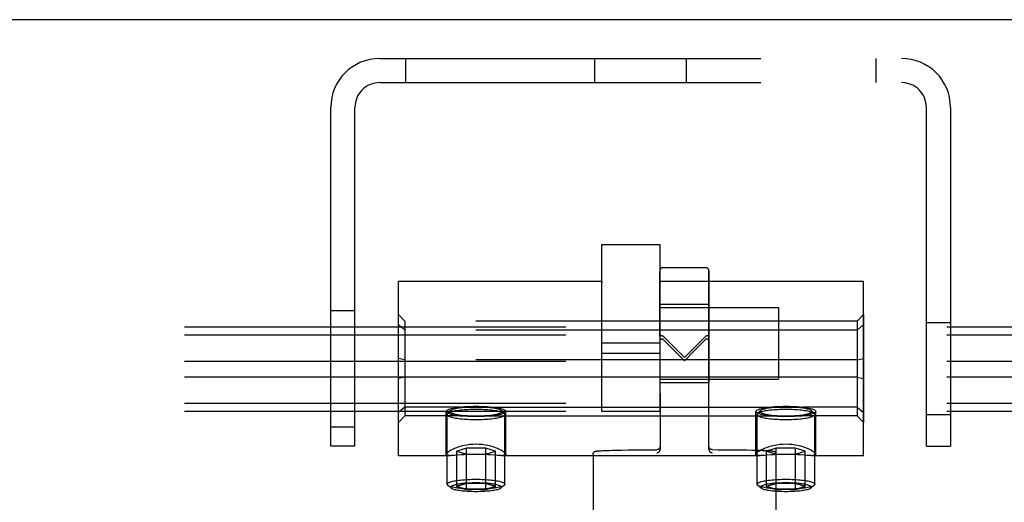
# Model space of a CAD drawing. Header units: inches. Extents: x 0 to 224, y 0 to 145.
# Tile 38 of 125: x 103.32 to 106.5, y 84.7 to 86.25. Entities that reach past the tile are written whole.
import ezdxf

# ---------------------------------------------------------------- set-up
doc = ezdxf.new("R2010")
doc.units = ezdxf.units.IN
doc.header["$LTSCALE"] = 12.302632
doc.header["$MEASUREMENT"] = 0
doc.linetypes.add('HIDDEN', pattern=[0.2, 0.1, -0.1])
doc.layers.get('0').update_dxf_attribs({"linetype": 'CONTINUOUS'})
doc.layers.add('02___PRT_ALL_AXES', color=7, linetype='CONTINUOUS')
doc.layers.add('DEFAULT_2', color=8, linetype='HIDDEN')

msp = doc.modelspace()

# ---------------------------------------------------------------- linework, layer by layer
at = {"color": 7, "linetype": 'Continuous'}
msp.add_line((145.7603, 86.2542), (28.3853, 86.2542), dxfattribs=at)
at = {"layer": '02___PRT_ALL_AXES', "color": 8, "linetype": 'HIDDEN'}
for p, q in [((105.3949, 85.4547), (105.5329, 85.4547)), ((104.5415, 84.8482), (104.5415, 85.4102)), ((105.1978, 85.4102), (104.5415, 85.4102)), ((105.1978, 85.4102), (105.1978, 85.406)), ((105.3853, 85.4102), (105.3853, 85.406)), ((106.0415, 85.4102), (105.3853, 85.4102)), ((106.0415, 84.8482), (106.0415, 85.4102)), ((105.385, 85.3366), (105.543, 85.3367)), ((105.385, 85.3366), (105.3851, 85.2129)), ((105.3853, 84.9906), (105.3853, 85.3261)), ((105.3853, 85.3261), (105.7673, 85.3261)), ((105.543, 85.3367), (105.5431, 85.213)), ((105.7673, 85.3261), (105.7673, 85.0951)), ((105.1978, 84.9906), (105.1978, 85.2488)), ((105.3851, 85.2129), (105.3852, 85.0846)), ((105.5431, 85.213), (105.5432, 85.0847)), ((105.3853, 85.2108), (105.1978, 85.2108)), ((105.3853, 85.178), (105.1978, 85.178)), ((105.3853, 85.0951), (105.7673, 85.0951)), ((105.3852, 85.0846), (105.5432, 85.0847)), ((104.695, 84.8525), (104.695, 84.9909)), ((104.7392, 85.0049), (105.8438, 85.0049)), ((104.888, 84.8525), (104.888, 84.9909)), ((105.3853, 84.9906), (105.1978, 84.9906)), ((105.695, 84.8525), (105.695, 84.9909)), ((105.888, 84.8525), (105.888, 84.9909)), ((104.6983, 84.756), (104.6983, 84.981)), ((104.7392, 84.9768), (105.8438, 84.9768)), ((104.8848, 84.756), (104.8848, 84.981)), ((105.6983, 84.756), (105.6983, 84.981)), ((105.8848, 84.756), (105.8848, 84.981)), ((104.7087, 84.8482), (104.5415, 84.8482)), ((105.7087, 84.8482), (104.8744, 84.8482)), ((105.1693, 84.8526), (105.1698, 84.0857)), ((105.7593, 84.853), (105.7596, 84.48)), ((106.0415, 84.8482), (105.8744, 84.8482))]:
    msp.add_line(p, q, dxfattribs=at)
for points in [[(104.695, 84.9909), (104.6955, 84.9925), (104.6969, 84.9942), (104.6993, 84.9958), (104.7026, 84.9974), (104.7068, 84.9989), (104.7118, 85.0003), (104.7176, 85.0016), (104.7242, 85.0029), (104.7314, 85.004), (104.7392, 85.0049)], [(104.7392, 84.9768), (104.7314, 84.9778), (104.7242, 84.9789), (104.7176, 84.9801), (104.7118, 84.9814), (104.7068, 84.9828), (104.7026, 84.9843), (104.6993, 84.9859), (104.6969, 84.9875), (104.6955, 84.9892), (104.695, 84.9909)], [(104.7392, 85.0049), (104.7472, 85.0058), (104.7556, 85.0064), (104.7643, 85.0069), (104.7732, 85.0073), (104.7823, 85.0075), (104.7915, 85.0076)], [(104.7915, 85.0076), (104.8008, 85.0075), (104.8098, 85.0073), (104.8188, 85.0069), (104.8275, 85.0064), (104.8358, 85.0058), (104.8438, 85.0049)], [(104.8438, 85.0049), (104.8516, 85.004), (104.8588, 85.0029), (104.8654, 85.0016), (104.8712, 85.0003), (104.8762, 84.9989), (104.8804, 84.9974), (104.8837, 84.9958), (104.8861, 84.9942), (104.8875, 84.9925), (104.888, 84.9909)], [(104.888, 84.9909), (104.8875, 84.9892), (104.8861, 84.9875), (104.8837, 84.9859), (104.8804, 84.9843), (104.8762, 84.9828), (104.8712, 84.9814), (104.8654, 84.9801), (104.8588, 84.9789), (104.8516, 84.9778), (104.8438, 84.9768)], [(105.695, 84.9909), (105.6955, 84.9925), (105.6969, 84.9942), (105.6993, 84.9958), (105.7026, 84.9974), (105.7068, 84.9989), (105.7118, 85.0003), (105.7176, 85.0016), (105.7242, 85.0029), (105.7314, 85.004), (105.7392, 85.0049)], [(105.7392, 84.9768), (105.7314, 84.9778), (105.7242, 84.9789), (105.7176, 84.9801), (105.7118, 84.9814), (105.7068, 84.9828), (105.7026, 84.9843), (105.6993, 84.9859), (105.6969, 84.9875), (105.6955, 84.9892), (105.695, 84.9909)], [(105.7392, 85.0049), (105.7472, 85.0058), (105.7556, 85.0064), (105.7643, 85.0069), (105.7732, 85.0073), (105.7823, 85.0075), (105.7915, 85.0076)], [(105.7915, 85.0076), (105.8008, 85.0075), (105.8098, 85.0073), (105.8188, 85.0069), (105.8275, 85.0064), (105.8358, 85.0058), (105.8438, 85.0049)], [(105.8438, 85.0049), (105.8516, 85.004), (105.8588, 85.0029), (105.8654, 85.0016), (105.8712, 85.0003), (105.8762, 84.9989), (105.8804, 84.9974), (105.8837, 84.9958), (105.8861, 84.9942), (105.8875, 84.9925), (105.888, 84.9909)], [(105.888, 84.9909), (105.8875, 84.9892), (105.8861, 84.9875), (105.8837, 84.9859), (105.8804, 84.9843), (105.8762, 84.9828), (105.8712, 84.9814), (105.8654, 84.9801), (105.8588, 84.9789), (105.8516, 84.9778), (105.8438, 84.9768)], [(104.7915, 84.9741), (104.7823, 84.9742), (104.7732, 84.9744), (104.7643, 84.9748), (104.7556, 84.9753), (104.7472, 84.976), (104.7392, 84.9768)], [(104.8438, 84.9768), (104.8358, 84.976), (104.8275, 84.9753), (104.8188, 84.9748), (104.8098, 84.9744), (104.8008, 84.9742), (104.7915, 84.9741)], [(105.7915, 84.9741), (105.7823, 84.9742), (105.7732, 84.9744), (105.7643, 84.9748), (105.7556, 84.9753), (105.7472, 84.976), (105.7392, 84.9768)], [(105.8438, 84.9768), (105.8358, 84.976), (105.8275, 84.9753), (105.8188, 84.9748), (105.8098, 84.9744), (105.8008, 84.9742), (105.7915, 84.9741)], [(104.695, 84.8525), (104.6955, 84.8543), (104.6969, 84.8564), (104.6991, 84.8587), (104.7023, 84.8613), (104.7063, 84.864), (104.7111, 84.8668), (104.7166, 84.8696), (104.7228, 84.8724), (104.7296, 84.8751), (104.737, 84.8777), (104.745, 84.88), (104.7535, 84.882), (104.7625, 84.8837), (104.7719, 84.885), (104.7815, 84.8858), (104.7915, 84.8861)], [(104.7915, 84.8861), (104.8015, 84.8858), (104.8112, 84.885), (104.8206, 84.8837), (104.8296, 84.882), (104.8381, 84.88), (104.846, 84.8777), (104.8534, 84.8751), (104.8603, 84.8724), (104.8665, 84.8696), (104.872, 84.8668), (104.8768, 84.864), (104.8807, 84.8613), (104.8839, 84.8587), (104.8862, 84.8564), (104.8875, 84.8543), (104.888, 84.8525)], [(105.695, 84.8525), (105.6955, 84.8543), (105.6969, 84.8564), (105.6991, 84.8587), (105.7023, 84.8613), (105.7063, 84.864), (105.7111, 84.8668), (105.7166, 84.8696), (105.7228, 84.8724), (105.7296, 84.8751), (105.737, 84.8777), (105.745, 84.88), (105.7535, 84.882), (105.7625, 84.8837), (105.7719, 84.885), (105.7815, 84.8858), (105.7915, 84.8861)], [(105.7915, 84.8861), (105.8015, 84.8858), (105.8112, 84.885), (105.8206, 84.8837), (105.8296, 84.882), (105.8381, 84.88), (105.846, 84.8777), (105.8534, 84.8751), (105.8603, 84.8724), (105.8665, 84.8696), (105.872, 84.8668), (105.8768, 84.864), (105.8807, 84.8613), (105.8839, 84.8587), (105.8862, 84.8564), (105.8875, 84.8543), (105.888, 84.8525)], [(104.7084, 84.8482), (104.7063, 84.8483), (104.7023, 84.8485), (104.6992, 84.849), (104.6969, 84.8499), (104.6955, 84.851), (104.695, 84.8525)], [(104.7296, 84.8494), (104.7228, 84.8489), (104.7166, 84.8485), (104.7111, 84.8483), (104.7084, 84.8482)], [(104.7915, 84.8526), (104.7815, 84.8525), (104.7719, 84.8522), (104.7625, 84.8518), (104.7535, 84.8512), (104.745, 84.8506), (104.7296, 84.8494)], [(104.838, 84.8506), (104.8295, 84.8512), (104.8205, 84.8518), (104.8111, 84.8522), (104.8015, 84.8525), (104.7915, 84.8526)], [(104.8747, 84.8482), (104.872, 84.8483), (104.8664, 84.8485), (104.8602, 84.8489), (104.8534, 84.8494), (104.838, 84.8506)], [(104.888, 84.8525), (104.8875, 84.851), (104.8862, 84.8499), (104.8839, 84.849), (104.8807, 84.8485), (104.8767, 84.8483), (104.8747, 84.8482)], [(105.7084, 84.8482), (105.7063, 84.8483), (105.7023, 84.8485), (105.6992, 84.849), (105.6969, 84.8499), (105.6955, 84.851), (105.695, 84.8525)], [(105.7296, 84.8494), (105.7228, 84.8489), (105.7166, 84.8485), (105.7111, 84.8483), (105.7084, 84.8482)], [(105.7915, 84.8526), (105.7815, 84.8525), (105.7719, 84.8522), (105.7625, 84.8518), (105.7535, 84.8512), (105.745, 84.8506), (105.7296, 84.8494)], [(105.838, 84.8506), (105.8295, 84.8512), (105.8205, 84.8518), (105.8111, 84.8522), (105.8015, 84.8525), (105.7915, 84.8526)], [(105.8747, 84.8482), (105.872, 84.8483), (105.8664, 84.8485), (105.8602, 84.8489), (105.8534, 84.8494), (105.838, 84.8506)], [(105.888, 84.8525), (105.8875, 84.851), (105.8862, 84.8499), (105.8839, 84.849), (105.8807, 84.8485), (105.8767, 84.8483), (105.8747, 84.8482)]]:
    msp.add_lwpolyline(points, dxfattribs=at)
at = {"layer": 'DEFAULT_2', "color": 8, "linetype": 'HIDDEN'}
for p, q in [((104.4808, 86.1292), (106.1648, 86.1292)), ((104.5638, 86.1292), (104.5638, 86.0512)), ((105.1748, 86.0512), (105.1748, 86.1292)), ((105.4708, 86.0512), (105.4708, 86.1292)), ((106.0818, 86.1292), (106.0818, 86.0512)), ((104.4808, 86.0512), (106.1648, 86.0512)), ((104.3228, 84.8792), (104.3228, 85.9712)), ((104.4008, 84.8792), (104.4008, 85.9712)), ((106.2448, 84.8792), (106.2448, 85.9712)), ((106.3228, 85.9712), (106.3228, 84.8792)), ((105.1978, 85.2488), (105.1978, 85.5291)), ((105.1978, 85.5291), (105.3853, 85.5291)), ((105.3853, 85.2488), (105.3853, 85.5291)), ((105.3849, 85.4446), (105.3851, 85.2236)), ((105.3851, 85.2337), (105.3849, 85.4422)), ((105.5429, 85.4447), (105.5431, 85.2237)), ((105.5431, 85.2338), (105.5429, 85.4423)), ((104.3228, 85.3167), (104.4008, 85.3167)), ((104.5415, 84.9551), (104.5415, 85.3034)), ((104.5615, 85.2817), (104.5415, 85.3034)), ((104.5615, 85.2817), (104.5615, 84.9768)), ((106.0215, 85.2817), (104.5615, 85.2817)), ((106.0215, 85.2817), (106.0415, 85.3034)), ((106.0215, 85.2817), (106.0215, 84.9768)), ((106.0415, 85.3034), (106.0415, 84.9551)), ((106.2448, 85.2772), (106.3228, 85.2772)), ((107.5415, 85.2622), (64.5415, 85.2622)), ((104.5615, 85.2535), (104.5415, 85.2712)), ((106.0215, 85.2535), (104.5615, 85.2535)), ((106.0215, 85.2535), (106.0415, 85.2712)), ((107.5415, 85.2371), (64.5415, 85.2371)), ((105.3851, 85.2337), (105.3853, 84.8677)), ((105.4641, 85.1651), (105.3951, 85.2339)), ((105.5331, 85.234), (105.4641, 85.1651)), ((105.499, 85.1893), (105.5331, 85.2235)), ((105.5433, 84.8678), (105.5431, 85.2338)), ((105.4641, 85.1543), (105.499, 85.1893)), ((107.5415, 85.1516), (64.5415, 85.1516)), ((104.5615, 85.1574), (104.5415, 85.1614)), ((106.0215, 85.1574), (104.5615, 85.1574)), ((106.0215, 85.1574), (106.0415, 85.1614)), ((107.5415, 85.1015), (64.5415, 85.1015)), ((104.5615, 85.1011), (104.5415, 85.097)), ((106.0215, 85.1011), (104.5615, 85.1011)), ((106.0215, 85.1011), (106.0415, 85.097)), ((107.5415, 85.016), (64.5415, 85.016)), ((107.5415, 84.9909), (64.5415, 84.9909)), ((104.5615, 85.0049), (104.5415, 84.9873)), ((104.7392, 85.0049), (104.5615, 85.0049)), ((104.7096, 84.9934), (104.6997, 84.9839)), ((104.8735, 84.9934), (104.8833, 84.9839)), ((105.7096, 84.9934), (105.6997, 84.9839)), ((106.0215, 85.0049), (105.8438, 85.0049)), ((105.8735, 84.9934), (105.8833, 84.9839)), ((106.0215, 85.0049), (106.0415, 84.9873)), ((104.5615, 84.9768), (104.5415, 84.9551)), ((104.7392, 84.9768), (104.5615, 84.9768)), ((106.0215, 84.9768), (105.8438, 84.9768)), ((106.0215, 84.9768), (106.0415, 84.9551)), ((106.2448, 84.9812), (106.3228, 84.9812)), ((104.3228, 84.9417), (104.4008, 84.9417)), ((104.4008, 84.8792), (104.3228, 84.8792)), ((104.7603, 84.8722), (104.7292, 84.8628)), ((104.7603, 84.7391), (104.7603, 84.8722)), ((104.8227, 84.8722), (104.7603, 84.8722)), ((104.8227, 84.7391), (104.8227, 84.8722)), ((104.8539, 84.8628), (104.8227, 84.8722)), ((105.1907, 84.864), (105.1945, 84.8643)), ((105.1945, 84.8643), (105.1992, 84.8645)), ((105.1992, 84.8645), (105.205, 84.8647)), ((105.205, 84.8647), (105.2122, 84.865)), ((105.2122, 84.865), (105.2211, 84.8653)), ((105.2211, 84.8653), (105.232, 84.8656)), ((105.232, 84.8656), (105.2455, 84.8659)), ((105.2455, 84.8659), (105.262, 84.8663)), ((105.262, 84.8663), (105.2824, 84.8666)), ((105.2824, 84.8666), (105.3074, 84.867)), ((105.3853, 84.8777), (105.3853, 84.8676)), ((105.5901, 84.8675), (105.6203, 84.8672)), ((105.6203, 84.8672), (105.645, 84.8669)), ((105.645, 84.8669), (105.6652, 84.8666)), ((105.6652, 84.8666), (105.6817, 84.8663)), ((105.6817, 84.8663), (105.6951, 84.866)), ((105.6951, 84.866), (105.7061, 84.8657)), ((105.7061, 84.8657), (105.715, 84.8654)), ((105.715, 84.8654), (105.7223, 84.8651)), ((105.7223, 84.8651), (105.7282, 84.8649)), ((105.7282, 84.8649), (105.733, 84.8647)), ((105.7603, 84.8722), (105.7292, 84.8628)), ((105.7603, 84.7391), (105.7603, 84.8722)), ((105.8227, 84.8722), (105.7603, 84.8722)), ((105.8227, 84.7391), (105.8227, 84.8722)), ((105.8539, 84.8628), (105.8227, 84.8722)), ((106.2448, 84.8792), (106.3228, 84.8792)), ((104.7292, 84.7485), (104.7292, 84.8628)), ((104.7292, 84.8628), (104.7603, 84.8535)), ((104.7603, 84.8535), (104.8227, 84.8535)), ((104.8227, 84.8535), (104.8539, 84.8628)), ((104.8539, 84.7485), (104.8539, 84.8628)), ((105.7292, 84.7485), (105.7292, 84.8628)), ((105.7292, 84.8628), (105.7603, 84.8535)), ((105.7603, 84.8535), (105.8227, 84.8535)), ((105.8227, 84.8535), (105.8539, 84.8628)), ((105.8539, 84.7485), (105.8539, 84.8628)), ((104.7113, 84.7434), (104.7002, 84.7527)), ((104.8718, 84.7434), (104.8829, 84.7527)), ((105.7113, 84.7434), (105.7002, 84.7527)), ((105.8718, 84.7434), (105.8829, 84.7527))]:
    msp.add_line(p, q, dxfattribs=at)
for points in [[(105.3926, 85.235), (105.3906, 85.2349), (105.3887, 85.2348), (105.3872, 85.2345), (105.386, 85.2343), (105.3853, 85.234), (105.3851, 85.2337)], [(105.3851, 85.2236), (105.3853, 85.2238), (105.386, 85.224), (105.3872, 85.2242), (105.3887, 85.2244), (105.3906, 85.2245), (105.3926, 85.2246)], [(105.3926, 85.235), (105.3931, 85.235), (105.3935, 85.2349), (105.3939, 85.2347), (105.3943, 85.2345), (105.3947, 85.2342), (105.3951, 85.2339)], [(105.3951, 85.2234), (105.3947, 85.2238), (105.3943, 85.2241), (105.3939, 85.2243), (105.3935, 85.2245), (105.3931, 85.2246), (105.3926, 85.2246)], [(105.3951, 85.2234), (105.4177, 85.2008), (105.4641, 85.1543)], [(105.5331, 85.234), (105.5334, 85.2343), (105.5338, 85.2346), (105.5342, 85.2348), (105.5347, 85.235), (105.5351, 85.2351), (105.5355, 85.2351)], [(105.5355, 85.2247), (105.5351, 85.2247), (105.5347, 85.2246), (105.5342, 85.2244), (105.5338, 85.2242), (105.5334, 85.2239), (105.5331, 85.2235)], [(105.5431, 85.2338), (105.5428, 85.2341), (105.5421, 85.2344), (105.541, 85.2346), (105.5394, 85.2349), (105.5376, 85.235), (105.5355, 85.2351)], [(105.5355, 85.2247), (105.5376, 85.2246), (105.5394, 85.2245), (105.541, 85.2243), (105.5421, 85.2241), (105.5428, 85.2239), (105.5431, 85.2237)], [(104.7915, 84.9972), (104.7849, 84.9972), (104.7783, 84.997), (104.7718, 84.9968), (104.7654, 84.9966), (104.759, 84.9962), (104.7529, 84.9958), (104.7469, 84.9952), (104.7412, 84.9946), (104.7357, 84.994), (104.7305, 84.9933), (104.7256, 84.9925), (104.7211, 84.9916), (104.7169, 84.9907), (104.7131, 84.9898), (104.7097, 84.9888), (104.7067, 84.9877), (104.7042, 84.9867), (104.7021, 84.9856), (104.7004, 84.9845), (104.6997, 84.9839)], [(104.7096, 84.9934), (104.7091, 84.9929), (104.7085, 84.9919), (104.7083, 84.9909), (104.7085, 84.9898), (104.7091, 84.9888), (104.7102, 84.9878), (104.7116, 84.9868), (104.7135, 84.9858), (104.7158, 84.9849), (104.7185, 84.9839), (104.7215, 84.983), (104.7249, 84.9822), (104.7286, 84.9814), (104.7327, 84.9806), (104.7371, 84.9799), (104.7417, 84.9793), (104.7466, 84.9787), (104.7517, 84.9782), (104.757, 84.9777), (104.7625, 84.9773), (104.7682, 84.977), (104.7739, 84.9767), (104.7798, 84.9766), (104.7856, 84.9764), (104.7915, 84.9764)], [(104.7915, 85.0053), (104.7856, 85.0053), (104.7798, 85.0052), (104.7739, 85.005), (104.7682, 85.0047), (104.7625, 85.0044), (104.757, 85.004), (104.7517, 85.0036), (104.7466, 85.003), (104.7417, 85.0024), (104.7371, 85.0018), (104.7327, 85.0011), (104.7286, 85.0003), (104.7249, 84.9995), (104.7215, 84.9987), (104.7185, 84.9978), (104.7158, 84.9969), (104.7135, 84.9959), (104.7116, 84.9949), (104.7102, 84.9939), (104.7096, 84.9934)], [(104.8735, 84.9934), (104.8729, 84.9939), (104.8714, 84.9949), (104.8695, 84.9959), (104.8672, 84.9969), (104.8646, 84.9978), (104.8615, 84.9987), (104.8581, 84.9995), (104.8544, 85.0003), (104.8503, 85.0011), (104.846, 85.0018), (104.8413, 85.0024), (104.8365, 85.003), (104.8313, 85.0036), (104.826, 85.004), (104.8205, 85.0044), (104.8149, 85.0047), (104.8091, 85.005), (104.8033, 85.0052), (104.7974, 85.0053), (104.7915, 85.0053)], [(104.8833, 84.9839), (104.8826, 84.9845), (104.881, 84.9856), (104.8789, 84.9867), (104.8763, 84.9877), (104.8733, 84.9888), (104.8699, 84.9898), (104.8661, 84.9907), (104.8619, 84.9916), (104.8574, 84.9925), (104.8525, 84.9933), (104.8473, 84.994), (104.8418, 84.9946), (104.8361, 84.9952), (104.8301, 84.9958), (104.824, 84.9962), (104.8177, 84.9966), (104.8112, 84.9968), (104.8047, 84.997), (104.7981, 84.9972), (104.7915, 84.9972)], [(104.7915, 84.9764), (104.7974, 84.9764), (104.8033, 84.9766), (104.8091, 84.9767), (104.8149, 84.977), (104.8205, 84.9773), (104.826, 84.9777), (104.8313, 84.9782), (104.8365, 84.9787), (104.8413, 84.9793), (104.846, 84.9799), (104.8503, 84.9806), (104.8544, 84.9814), (104.8581, 84.9822), (104.8615, 84.983), (104.8646, 84.9839), (104.8672, 84.9849), (104.8695, 84.9858), (104.8714, 84.9868), (104.8729, 84.9878), (104.8739, 84.9888), (104.8746, 84.9898), (104.8748, 84.9909), (104.8746, 84.9919), (104.8739, 84.9929), (104.8735, 84.9934)], [(105.7915, 84.9972), (105.7849, 84.9972), (105.7783, 84.997), (105.7718, 84.9968), (105.7654, 84.9966), (105.759, 84.9962), (105.7529, 84.9958), (105.7469, 84.9952), (105.7412, 84.9946), (105.7357, 84.994), (105.7305, 84.9933), (105.7256, 84.9925), (105.7211, 84.9916), (105.7169, 84.9907), (105.7131, 84.9898), (105.7097, 84.9888), (105.7067, 84.9877), (105.7042, 84.9867), (105.7021, 84.9856), (105.7004, 84.9845), (105.6997, 84.9839)], [(105.7096, 84.9934), (105.7091, 84.9929), (105.7085, 84.9919), (105.7083, 84.9909), (105.7085, 84.9898), (105.7091, 84.9888), (105.7102, 84.9878), (105.7116, 84.9868), (105.7135, 84.9858), (105.7158, 84.9849), (105.7185, 84.9839), (105.7215, 84.983), (105.7249, 84.9822), (105.7286, 84.9814), (105.7327, 84.9806), (105.7371, 84.9799), (105.7417, 84.9793), (105.7466, 84.9787), (105.7517, 84.9782), (105.757, 84.9777), (105.7625, 84.9773), (105.7682, 84.977), (105.7739, 84.9767), (105.7798, 84.9766), (105.7856, 84.9764), (105.7915, 84.9764)], [(105.7915, 85.0053), (105.7856, 85.0053), (105.7798, 85.0052), (105.7739, 85.005), (105.7682, 85.0047), (105.7625, 85.0044), (105.757, 85.004), (105.7517, 85.0036), (105.7466, 85.003), (105.7417, 85.0024), (105.7371, 85.0018), (105.7327, 85.0011), (105.7286, 85.0003), (105.7249, 84.9995), (105.7215, 84.9987), (105.7185, 84.9978), (105.7158, 84.9969), (105.7135, 84.9959), (105.7116, 84.9949), (105.7102, 84.9939), (105.7096, 84.9934)], [(105.8735, 84.9934), (105.8729, 84.9939), (105.8714, 84.9949), (105.8695, 84.9959), (105.8672, 84.9969), (105.8646, 84.9978), (105.8615, 84.9987), (105.8581, 84.9995), (105.8544, 85.0003), (105.8503, 85.0011), (105.846, 85.0018), (105.8413, 85.0024), (105.8365, 85.003), (105.8313, 85.0036), (105.826, 85.004), (105.8205, 85.0044), (105.8149, 85.0047), (105.8091, 85.005), (105.8033, 85.0052), (105.7974, 85.0053), (105.7915, 85.0053)], [(105.8833, 84.9839), (105.8826, 84.9845), (105.881, 84.9856), (105.8789, 84.9867), (105.8763, 84.9877), (105.8733, 84.9888), (105.8699, 84.9898), (105.8661, 84.9907), (105.8619, 84.9916), (105.8574, 84.9925), (105.8525, 84.9933), (105.8473, 84.994), (105.8418, 84.9946), (105.8361, 84.9952), (105.8301, 84.9958), (105.824, 84.9962), (105.8177, 84.9966), (105.8112, 84.9968), (105.8047, 84.997), (105.7981, 84.9972), (105.7915, 84.9972)], [(105.7915, 84.9764), (105.7974, 84.9764), (105.8033, 84.9766), (105.8091, 84.9767), (105.8149, 84.977), (105.8205, 84.9773), (105.826, 84.9777), (105.8313, 84.9782), (105.8365, 84.9787), (105.8413, 84.9793), (105.846, 84.9799), (105.8503, 84.9806), (105.8544, 84.9814), (105.8581, 84.9822), (105.8615, 84.983), (105.8646, 84.9839), (105.8672, 84.9849), (105.8695, 84.9858), (105.8714, 84.9868), (105.8729, 84.9878), (105.8739, 84.9888), (105.8746, 84.9898), (105.8748, 84.9909), (105.8746, 84.9919), (105.8739, 84.9929), (105.8735, 84.9934)], [(104.6997, 84.9839), (104.6992, 84.9833), (104.6985, 84.9822), (104.6983, 84.981)], [(104.6983, 84.981), (104.6985, 84.9799), (104.6992, 84.9787), (104.7004, 84.9776), (104.7021, 84.9764), (104.7042, 84.9754), (104.7067, 84.9743), (104.7097, 84.9732), (104.7131, 84.9723), (104.7169, 84.9713), (104.7211, 84.9704), (104.7256, 84.9696), (104.7305, 84.9688), (104.7357, 84.968), (104.7412, 84.9674), (104.7469, 84.9668), (104.7529, 84.9663), (104.759, 84.9658), (104.7654, 84.9655), (104.7718, 84.9652), (104.7783, 84.965), (104.7849, 84.9649), (104.7915, 84.9648)], [(104.7915, 84.9648), (104.7981, 84.9649), (104.8047, 84.965), (104.8112, 84.9652), (104.8177, 84.9655), (104.824, 84.9658), (104.8301, 84.9663), (104.8361, 84.9668), (104.8418, 84.9674), (104.8473, 84.968), (104.8525, 84.9688), (104.8574, 84.9696), (104.8619, 84.9704), (104.8661, 84.9713), (104.8699, 84.9723), (104.8733, 84.9732), (104.8763, 84.9743), (104.8789, 84.9754), (104.881, 84.9764), (104.8826, 84.9776), (104.8838, 84.9787), (104.8845, 84.9799), (104.8848, 84.981)], [(104.8848, 84.981), (104.8845, 84.9822), (104.8838, 84.9833), (104.8833, 84.9839)], [(105.6997, 84.9839), (105.6992, 84.9833), (105.6985, 84.9822), (105.6983, 84.981)], [(105.6983, 84.981), (105.6985, 84.9799), (105.6992, 84.9787), (105.7004, 84.9776), (105.7021, 84.9764), (105.7042, 84.9754), (105.7067, 84.9743), (105.7097, 84.9732), (105.7131, 84.9723), (105.7169, 84.9713), (105.7211, 84.9704), (105.7256, 84.9696), (105.7305, 84.9688), (105.7357, 84.968), (105.7412, 84.9674), (105.7469, 84.9668), (105.7529, 84.9663), (105.759, 84.9658), (105.7654, 84.9655), (105.7718, 84.9652), (105.7783, 84.965), (105.7849, 84.9649), (105.7915, 84.9648)], [(105.7915, 84.9648), (105.7981, 84.9649), (105.8047, 84.965), (105.8112, 84.9652), (105.8177, 84.9655), (105.824, 84.9658), (105.8301, 84.9663), (105.8361, 84.9668), (105.8418, 84.9674), (105.8473, 84.968), (105.8525, 84.9688), (105.8574, 84.9696), (105.8619, 84.9704), (105.8661, 84.9713), (105.8699, 84.9723), (105.8733, 84.9732), (105.8763, 84.9743), (105.8789, 84.9754), (105.881, 84.9764), (105.8826, 84.9776), (105.8838, 84.9787), (105.8845, 84.9799), (105.8848, 84.981)], [(105.8848, 84.981), (105.8845, 84.9822), (105.8838, 84.9833), (105.8833, 84.9839)], [(105.1693, 84.8526), (105.1695, 84.8546), (105.1701, 84.8564), (105.1709, 84.858), (105.1718, 84.8592), (105.1727, 84.8601), (105.1736, 84.8608), (105.1746, 84.8615), (105.1755, 84.8619), (105.1763, 84.8622), (105.1769, 84.8624), (105.1775, 84.8626), (105.178, 84.8627), (105.1786, 84.8628), (105.1791, 84.8629), (105.1797, 84.863), (105.1803, 84.8631), (105.1809, 84.8632), (105.1816, 84.8633), (105.1824, 84.8634), (105.1832, 84.8635), (105.1842, 84.8636), (105.1852, 84.8636), (105.1864, 84.8637), (105.1877, 84.8638), (105.1891, 84.8639), (105.1907, 84.864)], [(105.3074, 84.867), (105.338, 84.8673), (105.3557, 84.8675), (105.3753, 84.8676)], [(105.3851, 84.8759), (105.385, 84.8752), (105.3846, 84.874), (105.384, 84.8729), (105.3834, 84.8718), (105.3825, 84.8708), (105.3816, 84.8699), (105.3805, 84.8691), (105.3793, 84.8685), (105.378, 84.868), (105.3767, 84.8677), (105.3753, 84.8676)], [(105.3851, 84.8759), (105.3849, 84.875), (105.3844, 84.8736), (105.3836, 84.8722), (105.3827, 84.8709), (105.3815, 84.8698), (105.3802, 84.8689), (105.3787, 84.8683), (105.3771, 84.8678), (105.3754, 84.8676), (105.3753, 84.8676)], [(105.3753, 84.8578), (105.3767, 84.8578), (105.378, 84.8581), (105.3793, 84.8585), (105.3805, 84.8591), (105.3816, 84.8599), (105.3825, 84.8608), (105.3834, 84.8617), (105.3841, 84.8628), (105.3846, 84.864), (105.385, 84.8652), (105.3852, 84.8664), (105.3853, 84.8676)], [(105.3853, 84.8777), (105.3852, 84.8765), (105.3851, 84.8759)], [(105.5435, 84.8761), (105.5434, 84.8766), (105.5433, 84.8778)], [(105.5433, 84.8678), (105.5434, 84.8665), (105.5436, 84.8653), (105.544, 84.8641), (105.5446, 84.8629), (105.5453, 84.8618), (105.5461, 84.8609), (105.5471, 84.86), (105.5482, 84.8592), (105.5493, 84.8586), (105.5506, 84.8582), (105.5519, 84.858), (105.5533, 84.8579)], [(105.5533, 84.8677), (105.5519, 84.8679), (105.5506, 84.8681), (105.5493, 84.8686), (105.5481, 84.8692), (105.5471, 84.87), (105.5461, 84.8709), (105.5453, 84.8719), (105.5446, 84.873), (105.544, 84.8741), (105.5436, 84.8753), (105.5435, 84.8761)], [(105.5534, 84.8677), (105.5517, 84.8679), (105.5501, 84.8683), (105.5486, 84.869), (105.5472, 84.8699), (105.5461, 84.8709), (105.5451, 84.8722), (105.5443, 84.8735), (105.5437, 84.875), (105.5435, 84.8761)], [(105.5534, 84.8677), (105.5726, 84.8676), (105.5901, 84.8675)], [(105.733, 84.8647), (105.7369, 84.8645), (105.7385, 84.8644), (105.74, 84.8643), (105.7414, 84.8642), (105.7426, 84.8641), (105.7437, 84.864), (105.7446, 84.8639), (105.7455, 84.8638), (105.7463, 84.8638), (105.747, 84.8637), (105.7477, 84.8636), (105.7483, 84.8635), (105.7489, 84.8634), (105.7494, 84.8633), (105.7499, 84.8633), (105.7504, 84.8632), (105.7509, 84.863), (105.7515, 84.8629), (105.752, 84.8627), (105.7527, 84.8625), (105.7534, 84.8622), (105.7543, 84.8617), (105.7552, 84.8611), (105.756, 84.8604), (105.7569, 84.8595), (105.7578, 84.8583), (105.7586, 84.8568), (105.7591, 84.855), (105.7593, 84.853)], [(104.6983, 84.756), (104.6985, 84.7572), (104.6992, 84.7583), (104.7004, 84.7594), (104.702, 84.7606), (104.7041, 84.7617), (104.7067, 84.7627), (104.7097, 84.7638), (104.7131, 84.7648), (104.7169, 84.7657), (104.721, 84.7666), (104.7256, 84.7675), (104.7305, 84.7682), (104.7356, 84.769), (104.7411, 84.7696), (104.7468, 84.7702), (104.7528, 84.7707), (104.7589, 84.7712), (104.7652, 84.7715), (104.7717, 84.7718), (104.7782, 84.772), (104.7849, 84.7722), (104.7915, 84.7722)], [(104.7915, 84.7722), (104.7982, 84.7722), (104.8048, 84.772), (104.8113, 84.7718), (104.8178, 84.7715), (104.8241, 84.7712), (104.8303, 84.7707), (104.8362, 84.7702), (104.8419, 84.7696), (104.8474, 84.769), (104.8526, 84.7682), (104.8575, 84.7675), (104.862, 84.7666), (104.8662, 84.7657), (104.87, 84.7648), (104.8734, 84.7638), (104.8763, 84.7627), (104.8789, 84.7617), (104.881, 84.7606), (104.8826, 84.7594), (104.8838, 84.7583), (104.8845, 84.7572), (104.8848, 84.756)], [(105.6983, 84.756), (105.6985, 84.7572), (105.6992, 84.7583), (105.7004, 84.7594), (105.702, 84.7606), (105.7041, 84.7617), (105.7067, 84.7627), (105.7097, 84.7638), (105.7131, 84.7648), (105.7169, 84.7657), (105.721, 84.7666), (105.7256, 84.7675), (105.7305, 84.7682), (105.7356, 84.769), (105.7411, 84.7696), (105.7468, 84.7702), (105.7528, 84.7707), (105.7589, 84.7712), (105.7652, 84.7715), (105.7717, 84.7718), (105.7782, 84.772), (105.7849, 84.7722), (105.7915, 84.7722)], [(105.7915, 84.7722), (105.7982, 84.7722), (105.8048, 84.772), (105.8113, 84.7718), (105.8178, 84.7715), (105.8241, 84.7712), (105.8303, 84.7707), (105.8362, 84.7702), (105.8419, 84.7696), (105.8474, 84.769), (105.8526, 84.7682), (105.8575, 84.7675), (105.862, 84.7666), (105.8662, 84.7657), (105.87, 84.7648), (105.8734, 84.7638), (105.8763, 84.7627), (105.8789, 84.7617), (105.881, 84.7606), (105.8826, 84.7594), (105.8838, 84.7583), (105.8845, 84.7572), (105.8848, 84.756)], [(104.7002, 84.7527), (104.6992, 84.7537), (104.6985, 84.7548), (104.6983, 84.756)], [(104.7915, 84.7398), (104.7849, 84.7399), (104.7782, 84.74), (104.7717, 84.7402), (104.7652, 84.7405), (104.7589, 84.7408), (104.7528, 84.7413), (104.7468, 84.7418), (104.7411, 84.7424), (104.7356, 84.743), (104.7305, 84.7438), (104.7256, 84.7446), (104.721, 84.7454), (104.7169, 84.7463), (104.7131, 84.7472), (104.7097, 84.7482), (104.7067, 84.7493), (104.7041, 84.7503), (104.702, 84.7514), (104.7004, 84.7526), (104.7002, 84.7527)], [(104.8735, 84.7462), (104.8732, 84.7473), (104.8725, 84.7484), (104.8714, 84.7494), (104.8698, 84.7504), (104.8678, 84.7514), (104.8653, 84.7524), (104.8625, 84.7534), (104.8592, 84.7543), (104.8556, 84.7551), (104.8516, 84.7559), (104.8472, 84.7567), (104.8426, 84.7574), (104.8377, 84.758), (104.8325, 84.7586), (104.8271, 84.7591), (104.8215, 84.7595), (104.8157, 84.7598), (104.8097, 84.7601), (104.8037, 84.7603), (104.7976, 84.7604), (104.7915, 84.7605), (104.7854, 84.7604), (104.7793, 84.7603), (104.7733, 84.7601), (104.7674, 84.7598), (104.7616, 84.7595), (104.756, 84.7591), (104.7505, 84.7586), (104.7454, 84.758), (104.7404, 84.7574), (104.7358, 84.7567), (104.7314, 84.7559), (104.7275, 84.7551), (104.7238, 84.7543), (104.7206, 84.7534), (104.7177, 84.7524), (104.7152, 84.7514), (104.7132, 84.7504), (104.7116, 84.7494), (104.7105, 84.7484), (104.7098, 84.7473), (104.7096, 84.7462)], [(104.7113, 84.7434), (104.7104, 84.7442), (104.7098, 84.7452), (104.7096, 84.7462)], [(104.7915, 84.732), (104.7857, 84.732), (104.7799, 84.7322), (104.7741, 84.7323), (104.7684, 84.7326), (104.7629, 84.7329), (104.7575, 84.7333), (104.7522, 84.7338), (104.7472, 84.7343), (104.7424, 84.7348), (104.7379, 84.7355), (104.7336, 84.7362), (104.7296, 84.7369), (104.7259, 84.7377), (104.7226, 84.7385), (104.7196, 84.7394), (104.717, 84.7403), (104.7147, 84.7413), (104.7129, 84.7422), (104.7114, 84.7432), (104.7113, 84.7434)], [(104.7603, 84.7579), (104.7585, 84.7575), (104.7566, 84.7571), (104.7548, 84.7566), (104.7531, 84.7562), (104.7514, 84.7558), (104.7498, 84.7554), (104.7483, 84.755), (104.7469, 84.7546), (104.7455, 84.7542), (104.7443, 84.7538), (104.7431, 84.7534), (104.742, 84.7531), (104.7409, 84.7527), (104.7398, 84.7524), (104.7388, 84.752), (104.7377, 84.7517), (104.7367, 84.7513), (104.7356, 84.7509), (104.7345, 84.7505), (104.7334, 84.7501), (104.7324, 84.7497), (104.7313, 84.7493), (104.7302, 84.7489), (104.7292, 84.7485)], [(104.7292, 84.7485), (104.7302, 84.7483), (104.7313, 84.748), (104.7324, 84.7478), (104.7334, 84.7476), (104.7345, 84.7473), (104.7356, 84.7471), (104.7367, 84.7468), (104.7377, 84.7465), (104.7388, 84.7462), (104.7398, 84.746), (104.7409, 84.7457), (104.742, 84.7454), (104.7431, 84.745), (104.7443, 84.7447), (104.7455, 84.7443), (104.7469, 84.7439), (104.7483, 84.7435), (104.7498, 84.743), (104.7514, 84.7424), (104.7531, 84.7418), (104.7548, 84.7412), (104.7566, 84.7405), (104.7585, 84.7398), (104.7603, 84.7391)], [(104.8227, 84.7579), (104.8188, 84.758), (104.8149, 84.7582), (104.811, 84.7583), (104.8072, 84.7584), (104.8033, 84.7585), (104.7994, 84.7586), (104.7954, 84.7586), (104.7915, 84.7586), (104.7876, 84.7586), (104.7837, 84.7586), (104.7798, 84.7585), (104.7759, 84.7584), (104.772, 84.7583), (104.7682, 84.7582), (104.7643, 84.758), (104.7603, 84.7579)], [(104.7603, 84.7391), (104.7643, 84.7393), (104.7682, 84.7394), (104.772, 84.7396), (104.7759, 84.7397), (104.7798, 84.7398), (104.7837, 84.7398), (104.7876, 84.7399), (104.7915, 84.7399), (104.7954, 84.7399), (104.7994, 84.7398), (104.8033, 84.7398), (104.8072, 84.7397), (104.811, 84.7396), (104.8149, 84.7394), (104.8188, 84.7393), (104.8227, 84.7391)], [(104.8829, 84.7527), (104.8826, 84.7526), (104.881, 84.7514), (104.8789, 84.7503), (104.8763, 84.7493), (104.8734, 84.7482), (104.87, 84.7472), (104.8662, 84.7463), (104.862, 84.7454), (104.8575, 84.7446), (104.8526, 84.7438), (104.8474, 84.743), (104.8419, 84.7424), (104.8362, 84.7418), (104.8303, 84.7413), (104.8241, 84.7408), (104.8178, 84.7405), (104.8113, 84.7402), (104.8048, 84.74), (104.7982, 84.7399), (104.7915, 84.7398)], [(104.8718, 84.7434), (104.8716, 84.7432), (104.8701, 84.7422), (104.8683, 84.7413), (104.8661, 84.7403), (104.8634, 84.7394), (104.8604, 84.7385), (104.8571, 84.7377), (104.8534, 84.7369), (104.8495, 84.7362), (104.8452, 84.7355), (104.8406, 84.7348), (104.8358, 84.7343), (104.8308, 84.7338), (104.8256, 84.7333), (104.8202, 84.7329), (104.8146, 84.7326), (104.8089, 84.7323), (104.8032, 84.7322), (104.7974, 84.732), (104.7915, 84.732)], [(104.8539, 84.7485), (104.8528, 84.7489), (104.8517, 84.7493), (104.8507, 84.7497), (104.8496, 84.7501), (104.8485, 84.7505), (104.8474, 84.7509), (104.8464, 84.7513), (104.8453, 84.7517), (104.8443, 84.752), (104.8432, 84.7524), (104.8421, 84.7527), (104.8411, 84.7531), (104.8399, 84.7534), (104.8387, 84.7538), (104.8375, 84.7542), (104.8362, 84.7546), (104.8347, 84.755), (104.8332, 84.7554), (104.8316, 84.7558), (104.8299, 84.7562), (104.8282, 84.7566), (104.8264, 84.7571), (104.8246, 84.7575), (104.8227, 84.7579)], [(104.8227, 84.7391), (104.8246, 84.7398), (104.8264, 84.7405), (104.8282, 84.7412), (104.8299, 84.7418), (104.8316, 84.7424), (104.8332, 84.743), (104.8347, 84.7435), (104.8362, 84.7439), (104.8375, 84.7443), (104.8388, 84.7447), (104.8399, 84.745), (104.8411, 84.7454), (104.8421, 84.7457), (104.8432, 84.746), (104.8443, 84.7462), (104.8453, 84.7465), (104.8464, 84.7468), (104.8474, 84.7471), (104.8485, 84.7473), (104.8496, 84.7476), (104.8507, 84.7478), (104.8517, 84.748), (104.8528, 84.7483), (104.8539, 84.7485)], [(104.8735, 84.7462), (104.8732, 84.7452), (104.8726, 84.7442), (104.8718, 84.7434)], [(104.8848, 84.756), (104.8845, 84.7548), (104.8838, 84.7537), (104.8829, 84.7527)], [(105.7002, 84.7527), (105.6992, 84.7537), (105.6985, 84.7548), (105.6983, 84.756)], [(105.7915, 84.7398), (105.7849, 84.7399), (105.7782, 84.74), (105.7717, 84.7402), (105.7652, 84.7405), (105.7589, 84.7408), (105.7528, 84.7413), (105.7468, 84.7418), (105.7411, 84.7424), (105.7356, 84.743), (105.7305, 84.7438), (105.7256, 84.7446), (105.721, 84.7454), (105.7169, 84.7463), (105.7131, 84.7472), (105.7097, 84.7482), (105.7067, 84.7493), (105.7041, 84.7503), (105.702, 84.7514), (105.7004, 84.7526), (105.7002, 84.7527)], [(105.8735, 84.7462), (105.8732, 84.7473), (105.8725, 84.7484), (105.8714, 84.7494), (105.8698, 84.7504), (105.8678, 84.7514), (105.8653, 84.7524), (105.8625, 84.7534), (105.8592, 84.7543), (105.8556, 84.7551), (105.8516, 84.7559), (105.8472, 84.7567), (105.8426, 84.7574), (105.8377, 84.758), (105.8325, 84.7586), (105.8271, 84.7591), (105.8215, 84.7595), (105.8157, 84.7598), (105.8097, 84.7601), (105.8037, 84.7603), (105.7976, 84.7604), (105.7915, 84.7605), (105.7854, 84.7604), (105.7793, 84.7603), (105.7733, 84.7601), (105.7674, 84.7598), (105.7616, 84.7595), (105.756, 84.7591), (105.7505, 84.7586), (105.7454, 84.758), (105.7404, 84.7574), (105.7358, 84.7567), (105.7314, 84.7559), (105.7275, 84.7551), (105.7238, 84.7543), (105.7206, 84.7534), (105.7177, 84.7524), (105.7152, 84.7514), (105.7132, 84.7504), (105.7116, 84.7494), (105.7105, 84.7484), (105.7098, 84.7473), (105.7096, 84.7462)], [(105.7113, 84.7434), (105.7104, 84.7442), (105.7098, 84.7452), (105.7096, 84.7462)], [(105.7915, 84.732), (105.7857, 84.732), (105.7799, 84.7322), (105.7741, 84.7323), (105.7684, 84.7326), (105.7629, 84.7329), (105.7575, 84.7333), (105.7522, 84.7338), (105.7472, 84.7343), (105.7424, 84.7348), (105.7379, 84.7355), (105.7336, 84.7362), (105.7296, 84.7369), (105.7259, 84.7377), (105.7226, 84.7385), (105.7196, 84.7394), (105.717, 84.7403), (105.7147, 84.7413), (105.7129, 84.7422), (105.7114, 84.7432), (105.7113, 84.7434)], [(105.7603, 84.7579), (105.7585, 84.7575), (105.7566, 84.7571), (105.7548, 84.7566), (105.7531, 84.7562), (105.7514, 84.7558), (105.7498, 84.7554), (105.7483, 84.755), (105.7469, 84.7546), (105.7455, 84.7542), (105.7443, 84.7538), (105.7431, 84.7534), (105.742, 84.7531), (105.7409, 84.7527), (105.7398, 84.7524), (105.7388, 84.752), (105.7377, 84.7517), (105.7367, 84.7513), (105.7356, 84.7509), (105.7345, 84.7505), (105.7334, 84.7501), (105.7324, 84.7497), (105.7313, 84.7493), (105.7302, 84.7489), (105.7292, 84.7485)], [(105.7292, 84.7485), (105.7302, 84.7483), (105.7313, 84.748), (105.7324, 84.7478), (105.7334, 84.7476), (105.7345, 84.7473), (105.7356, 84.7471), (105.7367, 84.7468), (105.7377, 84.7465), (105.7388, 84.7462), (105.7398, 84.746), (105.7409, 84.7457), (105.742, 84.7454), (105.7431, 84.745), (105.7443, 84.7447), (105.7455, 84.7443), (105.7469, 84.7439), (105.7483, 84.7435), (105.7498, 84.743), (105.7514, 84.7424), (105.7531, 84.7418), (105.7548, 84.7412), (105.7566, 84.7405), (105.7585, 84.7398), (105.7603, 84.7391)], [(105.8227, 84.7579), (105.8188, 84.758), (105.8149, 84.7582), (105.811, 84.7583), (105.8072, 84.7584), (105.8033, 84.7585), (105.7994, 84.7586), (105.7954, 84.7586), (105.7915, 84.7586), (105.7876, 84.7586), (105.7837, 84.7586), (105.7798, 84.7585), (105.7759, 84.7584), (105.772, 84.7583), (105.7682, 84.7582), (105.7643, 84.758), (105.7603, 84.7579)], [(105.7603, 84.7391), (105.7643, 84.7393), (105.7682, 84.7394), (105.772, 84.7396), (105.7759, 84.7397), (105.7798, 84.7398), (105.7837, 84.7398), (105.7876, 84.7399), (105.7915, 84.7399), (105.7954, 84.7399), (105.7994, 84.7398), (105.8033, 84.7398), (105.8072, 84.7397), (105.811, 84.7396), (105.8149, 84.7394), (105.8188, 84.7393), (105.8227, 84.7391)], [(105.8829, 84.7527), (105.8826, 84.7526), (105.881, 84.7514), (105.8789, 84.7503), (105.8763, 84.7493), (105.8734, 84.7482), (105.87, 84.7472), (105.8662, 84.7463), (105.862, 84.7454), (105.8575, 84.7446), (105.8526, 84.7438), (105.8474, 84.743), (105.8419, 84.7424), (105.8362, 84.7418), (105.8303, 84.7413), (105.8241, 84.7408), (105.8178, 84.7405), (105.8113, 84.7402), (105.8048, 84.74), (105.7982, 84.7399), (105.7915, 84.7398)], [(105.8718, 84.7434), (105.8716, 84.7432), (105.8701, 84.7422), (105.8683, 84.7413), (105.8661, 84.7403), (105.8634, 84.7394), (105.8604, 84.7385), (105.8571, 84.7377), (105.8534, 84.7369), (105.8495, 84.7362), (105.8452, 84.7355), (105.8406, 84.7348), (105.8358, 84.7343), (105.8308, 84.7338), (105.8256, 84.7333), (105.8202, 84.7329), (105.8146, 84.7326), (105.8089, 84.7323), (105.8032, 84.7322), (105.7974, 84.732), (105.7915, 84.732)], [(105.8539, 84.7485), (105.8528, 84.7489), (105.8517, 84.7493), (105.8507, 84.7497), (105.8496, 84.7501), (105.8485, 84.7505), (105.8474, 84.7509), (105.8464, 84.7513), (105.8453, 84.7517), (105.8443, 84.752), (105.8432, 84.7524), (105.8421, 84.7527), (105.8411, 84.7531), (105.8399, 84.7534), (105.8387, 84.7538), (105.8375, 84.7542), (105.8362, 84.7546), (105.8347, 84.755), (105.8332, 84.7554), (105.8316, 84.7558), (105.8299, 84.7562), (105.8282, 84.7566), (105.8264, 84.7571), (105.8246, 84.7575), (105.8227, 84.7579)], [(105.8227, 84.7391), (105.8246, 84.7398), (105.8264, 84.7405), (105.8282, 84.7412), (105.8299, 84.7418), (105.8316, 84.7424), (105.8332, 84.743), (105.8347, 84.7435), (105.8362, 84.7439), (105.8375, 84.7443), (105.8388, 84.7447), (105.8399, 84.745), (105.8411, 84.7454), (105.8421, 84.7457), (105.8432, 84.746), (105.8443, 84.7462), (105.8453, 84.7465), (105.8464, 84.7468), (105.8474, 84.7471), (105.8485, 84.7473), (105.8496, 84.7476), (105.8507, 84.7478), (105.8517, 84.748), (105.8528, 84.7483), (105.8539, 84.7485)], [(105.8735, 84.7462), (105.8732, 84.7452), (105.8726, 84.7442), (105.8718, 84.7434)], [(105.8848, 84.756), (105.8845, 84.7548), (105.8838, 84.7537), (105.8829, 84.7527)]]:
    msp.add_lwpolyline(points, dxfattribs=at)
for centre, radius, start, end in [((104.4808, 85.9712), 0.158, 90, 180), ((106.1648, 85.9712), 0.158, 0, 90), ((104.4808, 85.9712), 0.08, 90, 180), ((106.1648, 85.9712), 0.08, 0, 90), ((105.3949, 85.4447), 0.01, 90.0388, 180.0388), ((105.5329, 85.4447), 0.01, 0.0388, 90.0388)]:
    msp.add_arc(centre, radius, start, end, dxfattribs=at)

doc.saveas('drawing.dxf')
